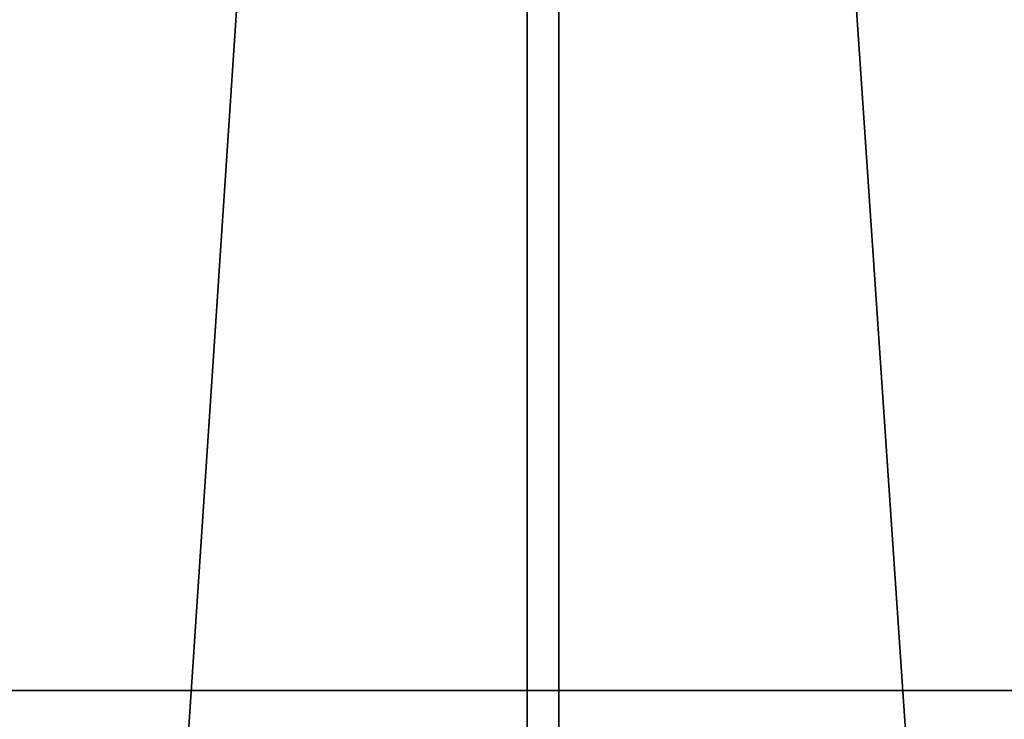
# Model space of a CAD drawing. Header units: millimetres. Extents: x 549 to 1049, y -22 to 79.
# Tile 17 of 247: x 654.45 to 661.12, y 39.79 to 44.53. Entities that reach past the tile are written whole.
import ezdxf

# ---------------------------------------------------------------- set-up
doc = ezdxf.new("R2010")
doc.units = ezdxf.units.MM
doc.header["$LTSCALE"] = 41.718519
for name, color, linetype in [('1', 7, 'CONTINUOUS'), ('34', 7, 'CONTINUOUS'), ('35', 7, 'CONTINUOUS')]:
    doc.layers.add(name, color=color, linetype=linetype)

msp = doc.modelspace()

# ---------------------------------------------------------------- linework, layer by layer
at = {"layer": '1', "color": 7, "linetype": 'Continuous', "true_color": 0xfffff2}
for points in [[(648.5921, 39.985, 154.8067), (654.8985, 39.985, 149.9309), (654.1101, 39.985, 535.0882), (648.5921, 39.985, 154.8067)], [(654.1101, 39.985, 535.0882), (654.8985, 39.985, 149.9309), (660.5553, 39.985, 539.779), (654.1101, 39.985, 535.0882)], [(654.8985, 39.985, 149.9309), (661.3629, 39.985, 145.2665), (660.5553, 39.985, 539.779), (654.8985, 39.985, 149.9309)], [(660.5553, 39.985, 539.779), (661.3629, 39.985, 145.2665), (667.1523, 39.985, 544.2538), (660.5553, 39.985, 539.779)]]:
    msp.add_3dface(points, dxfattribs=at)
at = {"layer": '34', "color": 44, "linetype": 'Continuous', "true_color": 0x8c7500}
for points in [[(658.1006, 77.3974, 136.2806), (651.4868, -22.0026, 140.9509), (651.4868, 77.3974, 140.9509), (658.1006, 77.3974, 136.2806)], [(658.1006, -22.0026, 136.2806), (651.4868, -22.0026, 140.9509), (658.1006, 77.3974, 136.2806), (658.1006, -22.0026, 136.2806)], [(664.8621, 77.3974, 131.8269), (658.1006, -22.0026, 136.2806), (658.1006, 77.3974, 136.2806), (664.8621, 77.3974, 131.8269)], [(664.8621, -22.0026, 131.8269), (658.1006, -22.0026, 136.2806), (664.8621, 77.3974, 131.8269), (664.8621, -22.0026, 131.8269)]]:
    msp.add_3dface(points, dxfattribs=at)
at = {"layer": '35', "color": 44, "linetype": 'Continuous', "true_color": 0x8c7500}
for points in [[(651.2759, 77.3974, 544.5054), (657.8848, -22.0026, 549.1826), (657.8848, 77.3974, 549.1826), (651.2759, 77.3974, 544.5054)], [(651.2759, -22.0026, 544.5054), (657.8848, -22.0026, 549.1826), (651.2759, 77.3974, 544.5054), (651.2759, -22.0026, 544.5054)], [(657.8848, -22.0026, 549.1826), (664.6417, -22.0026, 553.6434), (657.8848, 77.3974, 549.1826), (657.8848, -22.0026, 549.1826)], [(657.8848, 77.3974, 549.1826), (664.6417, -22.0026, 553.6434), (664.6417, 77.3974, 553.6434), (657.8848, 77.3974, 549.1826)]]:
    msp.add_3dface(points, dxfattribs=at)

doc.saveas('drawing.dxf')
